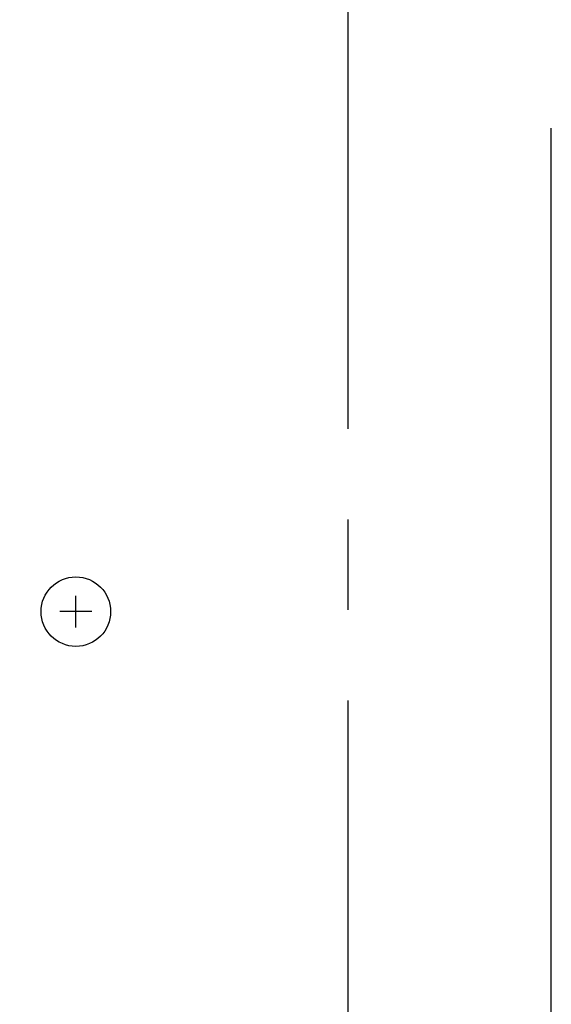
# Model space of a CAD drawing. Extents: x 34 to 410, y 34 to 287.
# Tile 25 of 77: x 61 to 71, y 187 to 206. Entities that reach past the tile are written whole.
import ezdxf

# ---------------------------------------------------------------- set-up
doc = ezdxf.new("R2010")
doc.units = 0
doc.header["$LTSCALE"] = 23.1
doc.linetypes.add('CENTER', pattern=[0.6, 0.375, -0.075, 0.075, -0.075])
doc.layers.get('0').update_dxf_attribs({"linetype": 'CONTINUOUS'})
for name, color, linetype in [('ALL_AXIS', 7, 'CONTINUOUS'), ('ALL_CURVE', 7, 'CONTINUOUS'), ('ALL_DIM', 7, 'CONTINUOUS'), ('ALL_FEATURES', 7, 'CONTINUOUS')]:
    doc.layers.add(name, color=color, linetype=linetype)
doc.dimstyles.get("Standard").update_dxf_attribs({"dimtxt": 2.5, "dimasz": 2.5, "dimexe": 1.25, "dimexo": 0.625, "dimtad": 1, "dimcen": 2.5, "dimazin": 3, "dimtfac": 1, "dimtmove": 0, "dimatfit": 3})

# ---------------------------------------------------------------- blocks, each defined once
blk = doc.blocks.new('_OPEN')
at = {"color": 0, "linetype": 'BYBLOCK'}
for p, q in [((0, 0), (-1, 0.25)), ((-1, -0.25), (0, 0)), ((-1, 0), (0, 0))]:
    blk.add_line(p, q, dxfattribs=at)
blk = doc.blocks.new('*D3')
at = {"layer": 'ALL_DIM', "color": 2, "linetype": 'CONTINUOUS'}
for p, q in [((63.108, 234.793), (43.091, 234.793)), ((44.091, 234.793), (44.091, 188.195)), ((44.091, 141.598), (44.091, 188.195)), ((63.108, 141.598), (43.091, 141.598))]:
    blk.add_line(p, q, dxfattribs=at)
at = {"layer": 'ALL_DIM', "color": 2, "linetype": 'CONTINUOUS', "xscale": 2, "yscale": 2, "zscale": 2}
for p, rotation in [((44.091, 234.793), 90), ((44.091, 141.598), 270)]:
    blk.add_blockref('_OPEN', p, dxfattribs=dict(at, rotation=rotation))
blk = doc.blocks.new('*D5')
at = {"layer": 'ALL_DIM', "color": 2, "linetype": 'CONTINUOUS'}
for p, q in [((60.724, 236.632), (37.091, 236.632)), ((38.091, 236.632), (38.091, 187.135)), ((38.091, 137.638), (38.091, 187.135)), ((74.866, 137.638), (37.091, 137.638))]:
    blk.add_line(p, q, dxfattribs=at)
at = {"layer": 'ALL_DIM', "color": 2, "linetype": 'CONTINUOUS', "xscale": 2, "yscale": 2, "zscale": 2}
for p, rotation in [((38.091, 236.632), 90), ((38.091, 137.638), 270)]:
    blk.add_blockref('_OPEN', p, dxfattribs=dict(at, rotation=rotation))

msp = doc.modelspace()

# ---------------------------------------------------------------- linework, layer by layer
at = {"layer": 'ALL_AXIS', "color": 7, "linetype": 'CENTER'}
msp.add_line((66.957, 234.793), (66.957, 128.398), dxfattribs=at)
at = {"layer": 'ALL_AXIS', "color": 7, "linetype": 'CONTINUOUS'}
msp.add_circle((61.752, 194.913), 0.665, dxfattribs=at)
at = {"layer": 'ALL_CURVE', "color": 40, "linetype": 'CONTINUOUS'}
for p, q in [((61.752, 194.609), (61.752, 195.217)), ((62.056, 194.913), (61.448, 194.913))]:
    msp.add_line(p, q, dxfattribs=at)
at = {"layer": 'ALL_FEATURES', "color": 3, "linetype": 'CONTINUOUS'}
msp.add_line((70.846, 175.114), (70.846, 204.162), dxfattribs=at)

# ---------------------------------------------------------------- dimensions: what is measured, and where the dimension line sits
at = {"layer": 'ALL_DIM', "color": 2, "linetype": 'CONTINUOUS'}
for base, p1, p2, angle, picture, middle in [((38.091, 236.632), (75.866, 137.638), (61.724, 236.632), 90, '*D5', (38.091, 183.007)), ((44.0915, 141.5975), (64.1081, 234.7933), (64.1081, 141.5975), 270, '*D3', (44.0915, 184.0674))]:
    dim = msp.add_linear_dim(base=base, p1=p1, p2=p2, angle=angle, dimstyle='Standard', dxfattribs=at)
    dim.commit()
    dim.dimension.update_dxf_attribs({"geometry": picture, "text_midpoint": middle, "dimtype": 128})

doc.saveas('drawing.dxf')
